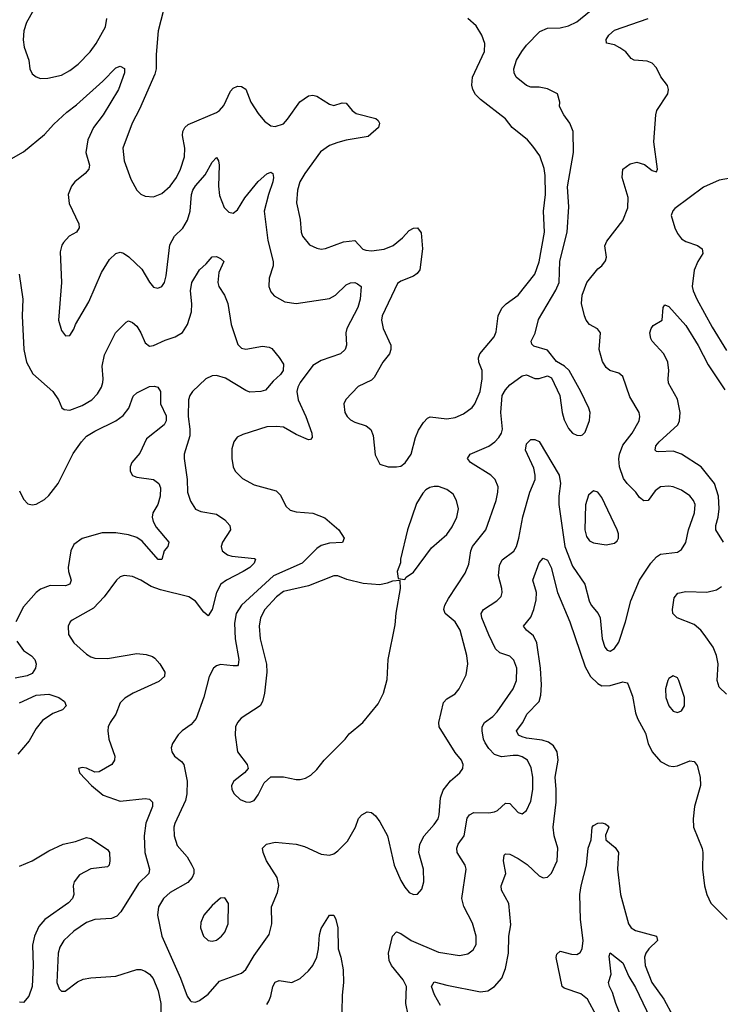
# Model space of a CAD drawing. Header units: inches. Extents: x 1649636 to 1815363, y 506543 to 641975.
# Tile 106 of 256: x 1701091 to 1704435, y 560825 to 565524. Entities that reach past the tile are written whole.
import ezdxf

# ---------------------------------------------------------------- set-up
doc = ezdxf.new("R2010")
doc.units = ezdxf.units.IN
doc.header["$MEASUREMENT"] = 0
doc.layers.add('B7506', color=7, linetype='Continuous')

msp = doc.modelspace()

# ---------------------------------------------------------------- linework, layer by layer
at = {"layer": 'B7506', "color": 5}
for points, elevation in [([(1701190.2, 565630), (1701123.7, 565510), (1701110.8, 565470), (1701107.4, 565427.4), (1701112.4, 565392.4), (1701134.2, 565330), (1701138.9, 565290), (1701150, 565264.9), (1701170, 565250.5), (1701190, 565243), (1701225.3, 565245.3), (1701290, 565259.1), (1701330, 565280.8), (1701370, 565311.4), (1701426.8, 565370), (1701455.5, 565410), (1701500.3, 565490), (1701507.1, 565530)], 580), ([(1701788.1, 565611.9), (1701751.9, 565470), (1701742.4, 565357.6), (1701741.8, 565290), (1701736.6, 565263.4), (1701662.9, 565097.1), (1701628, 565030), (1701583.2, 564910), (1701589.4, 564850), (1701622.1, 564762.1), (1701650.9, 564710.9), (1701670, 564691.7), (1701690, 564681.3), (1701730, 564679.2), (1701770, 564695), (1701810, 564729.2), (1701839.9, 564770), (1701859.5, 564810), (1701877.7, 564870), (1701879.1, 564910), (1701868.2, 564971.8), (1701869.1, 564990.9), (1701879.1, 565010), (1701896, 565024), (1702030, 565080.2), (1702044.2, 565090), (1702065.8, 565114.2), (1702097.7, 565182.3), (1702110, 565196.5), (1702130, 565206), (1702150, 565204.6), (1702170, 565192.2), (1702195, 565130), (1702230, 565076.5), (1702260, 565040), (1702290, 565017.6), (1702310, 565013.7), (1702350, 565027.4), (1702370, 565048.7), (1702427.8, 565132.2), (1702470, 565160.9), (1702490, 565163.2), (1702510, 565159.3), (1702570, 565120.2), (1702590, 565114.9), (1702630, 565127.4), (1702650, 565124.9), (1702678.3, 565090), (1702696.5, 565076.5), (1702791.5, 565051.5), (1702802.4, 565042.4), (1702808.2, 565030), (1702803.1, 565010), (1702753.7, 564966.3), (1702650, 564949.1), (1702610, 564937), (1702570, 564923.4), (1702526.8, 564893.2), (1702452, 564790), (1702428.4, 564750), (1702416.9, 564710), (1702412.6, 564650), (1702430.3, 564570), (1702434.9, 564510), (1702441.1, 564490), (1702474.9, 564450), (1702510, 564433.1), (1702530, 564429.1), (1702550, 564431.5), (1702636, 564464), (1702690, 564470.3), (1702729.5, 564429.5), (1702743.5, 564423.5), (1702770, 564421.4), (1702830, 564428.1), (1702874.2, 564445.8), (1702917.6, 564482.4), (1702950, 564518.5), (1702970, 564529), (1702990.2, 564530.2), (1703007.1, 564507.1), (1703014.2, 564430), (1703000.2, 564330), (1702988.1, 564311.9), (1702970, 564299.3), (1702910, 564276.5), (1702894.9, 564265.1), (1702820.7, 564110), (1702817.8, 564090), (1702825.4, 564050), (1702862.7, 563970), (1702863.2, 563950), (1702856.9, 563930), (1702824.9, 563890), (1702783.8, 563816.2), (1702770, 563804.4), (1702707, 563773), (1702647.9, 563712.1), (1702638.4, 563690), (1702643.7, 563650), (1702654.4, 563630), (1702670, 563614.4), (1702690, 563603.1), (1702745.4, 563585.4), (1702767.8, 563567.8), (1702779, 563539), (1702788.1, 563448.1), (1702810, 563402.8), (1702850, 563390.6), (1702890, 563390.5), (1702910, 563393), (1702931.4, 563408.6), (1702959.6, 563450), (1702980.4, 563530), (1702995.2, 563564.8), (1703018.2, 563601.8), (1703037.4, 563622.6), (1703050.9, 563629.1), (1703130, 563619.2), (1703170, 563624.9), (1703210, 563643.2), (1703250, 563674), (1703262.8, 563690), (1703289.1, 563750), (1703298.9, 563810), (1703298.3, 563850), (1703282.9, 563890), (1703281.4, 563910), (1703287.2, 563930), (1703355.9, 564010), (1703365, 564035), (1703375.2, 564110), (1703393, 564147), (1703412.9, 564167.1), (1703470.3, 564209.7), (1703549.9, 564310), (1703571.1, 564368.9), (1703596.7, 564510), (1703591.3, 564610), (1703601, 564690), (1703599.6, 564779.6), (1703594.3, 564814.3), (1703573.4, 564873.4), (1703540.9, 564920.9), (1703514.5, 564950), (1703441, 565010), (1703409.7, 565050), (1703290, 565143.5), (1703266.9, 565166.9), (1703254.4, 565190), (1703248.8, 565211.2), (1703252.9, 565250), (1703310, 565371.3), (1703311.9, 565410), (1703297.4, 565450), (1703270, 565495.1), (1703229.7, 565529.7)], 580), ([(1701050, 564860.2), (1701110, 564893.6), (1701210, 564976.5), (1701254.6, 565025.4), (1701317, 565083), (1701362.9, 565117.1), (1701488.8, 565230), (1701550, 565293.8), (1701570, 565302), (1701591.5, 565291.5), (1701591.3, 565270), (1701562.2, 565190), (1701489.4, 565070), (1701443, 565010), (1701415.7, 564950), (1701407.1, 564890), (1701424.9, 564830), (1701420.7, 564810), (1701404, 564790), (1701354.3, 564750), (1701339, 564730), (1701322.7, 564690), (1701326.6, 564646.6), (1701372.7, 564550), (1701375.3, 564530), (1701363, 564510), (1701328, 564490), (1701299.6, 564460.4), (1701291.7, 564448.3), (1701284.2, 564415.8), (1701291.2, 564270), (1701276, 564090), (1701290, 564041), (1701310, 564014.8), (1701330, 564017.3), (1701350, 564046.8), (1701358, 564070), (1701422, 564178), (1701482, 564318), (1701520.5, 564379.5), (1701550, 564407.7), (1701570, 564413.8), (1701586, 564410), (1701612.5, 564392.5), (1701673.6, 564333.6), (1701710, 564270.8), (1701730, 564248), (1701750, 564243), (1701770, 564250.7), (1701781.6, 564270), (1701790, 564302), (1701808.5, 564450), (1701829.8, 564490), (1701870.5, 564529.5), (1701892.9, 564567.1), (1701904.2, 564610), (1701911.4, 564690), (1701917.3, 564710), (1701930, 564731.6), (1701977.1, 564782.9), (1702010, 564844.4), (1702030, 564865.5), (1702039.5, 564850), (1702043.6, 564830), (1702040.1, 564730), (1702044.6, 564684.6), (1702067.8, 564627.8), (1702090, 564605.2), (1702110, 564600.3), (1702130, 564616), (1702166.5, 564673.5), (1702230, 564751), (1702270, 564787.9), (1702290, 564796), (1702299.3, 564790), (1702302.2, 564770), (1702298.8, 564750), (1702278.1, 564690), (1702258.4, 564610), (1702276.1, 564470), (1702301.5, 564370), (1702300.7, 564350), (1702281.8, 564290), (1702280.7, 564250), (1702290, 564225.5), (1702305.8, 564205.8), (1702356.8, 564176.8), (1702410.2, 564170.2), (1702570, 564193.8), (1702598.3, 564210), (1702650, 564259.3), (1702670, 564268.6), (1702690, 564269.3), (1702704.1, 564264.1), (1702720.2, 564250), (1702715.7, 564190), (1702705.5, 564150), (1702652.5, 564050), (1702647.8, 564030), (1702650.2, 563970), (1702644.5, 563950), (1702622, 563930), (1702530, 563897.3), (1702490, 563874), (1702430, 563791.8), (1702419.2, 563770), (1702414.6, 563750), (1702419.5, 563710), (1702457.5, 563630), (1702485.7, 563550), (1702487.3, 563530), (1702479.5, 563520.5), (1702470, 563518.4), (1702410, 563544.6), (1702350, 563579.1), (1702316.7, 563583.3), (1702270, 563581.1), (1702155.8, 563544.2), (1702128.9, 563531.1), (1702114, 563510), (1702103.7, 563476.3), (1702103.1, 563430), (1702110.3, 563390), (1702119.5, 563370), (1702155, 563335), (1702210, 563304.6), (1702315.9, 563275.9), (1702335.6, 563255.6), (1702361.8, 563201.8), (1702382.6, 563182.6), (1702410, 563174.9), (1702490, 563168.4), (1702546.9, 563146.9), (1702614, 563090), (1702640.3, 563050), (1702631.3, 563028.7), (1702570, 563026.5), (1702530, 563014.2), (1702510, 563000.3), (1702439.1, 562930), (1702302.5, 562870), (1702150.1, 562729.9), (1702125, 562690), (1702116.2, 562643.8), (1702120.4, 562570), (1702136.8, 562470), (1702134.5, 562445.5), (1702130, 562441.3), (1702110, 562439.8), (1702050, 562446.4), (1702030, 562441.1), (1702015.8, 562430), (1701995.6, 562390), (1701969.5, 562290.5), (1701933.4, 562190), (1701910, 562160.4), (1701866, 562130), (1701848.1, 562111.9), (1701820.5, 562070), (1701814.9, 562050), (1701817.1, 562030), (1701830.5, 562010), (1701864.2, 561984.2), (1701875.2, 561970), (1701890.9, 561890), (1701889.5, 561830.5), (1701882.6, 561797.4), (1701831.4, 561688.6), (1701826.6, 561670), (1701828.8, 561630), (1701843.1, 561583.1), (1701890, 561528.7), (1701913.5, 561490), (1701921.7, 561470), (1701921.6, 561450), (1701913.7, 561430), (1701893.1, 561406.9), (1701810, 561358.6), (1701776.9, 561330), (1701754.4, 561290), (1701749.3, 561250), (1701770.2, 561150), (1701858.7, 560950), (1701890, 560863.8), (1701904.2, 560844.2), (1701910, 560838.7), (1701930, 560836), (1701950, 560843.1), (1701990, 560873.1), (1702044.8, 560935.2), (1702150, 560973.6), (1702170, 560991.6), (1702210, 561058.9), (1702281.6, 561158.4), (1702295.1, 561210), (1702293.3, 561290), (1702320.9, 561359.1), (1702327.5, 561392.5), (1702320.2, 561430), (1702269.5, 561509.5), (1702252.8, 561550), (1702249.8, 561570.2), (1702269.4, 561590), (1702310, 561598.5), (1702410, 561589), (1702450, 561578.3), (1702530, 561541.5), (1702570, 561537.4), (1702590, 561544.2), (1702610, 561557.6), (1702656.3, 561603.7), (1702694.5, 561670), (1702708.5, 561711.5), (1702723.7, 561730), (1702750, 561744), (1702770, 561740.7), (1702790, 561724), (1702810, 561696.3), (1702847.2, 561630), (1702878, 561490), (1702910, 561416.3), (1702930, 561384.9), (1702950, 561359.1), (1702970, 561348.7), (1702990, 561350.7), (1703010, 561374.8), (1703020.5, 561410), (1703018, 561470), (1702996.3, 561550), (1703001.3, 561590), (1703021.1, 561630), (1703070, 561683.6), (1703087.8, 561710), (1703093.7, 561730), (1703099.1, 561810), (1703112.4, 561847.6), (1703147.6, 561892.4), (1703191.1, 561930), (1703205.7, 561950), (1703208.5, 561970), (1703200.4, 561990), (1703170, 562027.1), (1703092.5, 562150), (1703091.4, 562170), (1703114.3, 562265.7), (1703130, 562282.4), (1703170, 562307.2), (1703188.7, 562330), (1703222.2, 562397.8), (1703229.8, 562450), (1703225.5, 562490), (1703194.2, 562610), (1703169.9, 562649.9), (1703122.3, 562690), (1703116.1, 562710), (1703120.7, 562730), (1703137.4, 562762.6), (1703217.9, 562882.1), (1703234.2, 562925.8), (1703244, 562990), (1703252.4, 563010), (1703316.5, 563090), (1703365.1, 563230), (1703373.7, 563270), (1703374.8, 563294.8), (1703361.3, 563330), (1703339.7, 563350), (1703242.6, 563410), (1703227.8, 563430), (1703240.7, 563450), (1703330, 563489.3), (1703359.2, 563510), (1703377.8, 563530), (1703390.6, 563550), (1703395, 563570), (1703386.9, 563650), (1703394.6, 563730), (1703410, 563758), (1703430, 563781.1), (1703490, 563824.9), (1703510, 563828.4), (1703550, 563811.3), (1703570, 563811.2), (1703610, 563823.7), (1703630, 563814), (1703669.1, 563730), (1703680.2, 563650), (1703690, 563614), (1703710, 563573.4), (1703730, 563550.5), (1703750, 563540.5), (1703770, 563539.1), (1703776.6, 563543.4), (1703790, 563556), (1703810, 563611), (1703814, 563650), (1703808.3, 563670), (1703769.7, 563750), (1703713, 563850), (1703692, 563870), (1703652.9, 563892.9), (1703610, 563947), (1703545.8, 563965.8), (1703535.5, 563975.5), (1703532.3, 563990), (1703551.8, 564028.2), (1703567.2, 564092.8), (1703650, 564232.6), (1703666.7, 564270), (1703668.5, 564371.5), (1703704, 564510), (1703712.4, 564630), (1703706.1, 564726.1), (1703734, 564890), (1703733.2, 564990), (1703717, 565030), (1703688.7, 565070), (1703667.8, 565110), (1703669.5, 565130.5), (1703657.6, 565170), (1703610, 565194.2), (1703570, 565201.2), (1703530, 565202), (1703510, 565209), (1703461.4, 565250), (1703450.7, 565270), (1703449.9, 565289.9), (1703462.5, 565330), (1703487.6, 565372.4), (1703510, 565401.6), (1703573, 565467), (1703610, 565483.1), (1703670, 565484.7), (1703710, 565494.6), (1703750, 565513.1), (1703810, 565563.1)], 560), ([(1702945.2, 560774.8), (1702934.9, 560830), (1702936.8, 560910), (1702921.8, 560941.8), (1702865.1, 561010), (1702854.9, 561034.9), (1702852.2, 561070), (1702870, 561150.5), (1702890, 561171.5), (1702910, 561163.9), (1702959.5, 561130), (1703090, 561074.7), (1703190, 561058.5), (1703230, 561066.7), (1703255.3, 561084.7), (1703269.7, 561110), (1703269.8, 561150), (1703253.1, 561213.1), (1703211.5, 561291.5), (1703202.2, 561330), (1703222.4, 561470), (1703217.6, 561490), (1703179.8, 561550), (1703177.1, 561570), (1703184.6, 561590), (1703213.2, 561630), (1703226.8, 561713.2), (1703237.4, 561730), (1703259, 561741), (1703330, 561738.5), (1703356.8, 561743.2), (1703371.5, 561750), (1703410, 561785.5), (1703430, 561783.8), (1703470, 561740.5), (1703490, 561734.9), (1703510, 561750.5), (1703530, 561794), (1703540.6, 561850), (1703539.9, 561910), (1703533.1, 561953.1), (1703515, 561990), (1703490, 562006.9), (1703470, 562012.2), (1703446.6, 562013.4), (1703390, 562005.8), (1703357.3, 562017.3), (1703330, 562046), (1703312.8, 562072.8), (1703304.8, 562090), (1703298.9, 562130), (1703299.2, 562150), (1703309.7, 562170), (1703350, 562199.1), (1703370, 562220.8), (1703446.3, 562330), (1703462.9, 562370), (1703463.7, 562430), (1703450, 562467.6), (1703430, 562486), (1703382.3, 562502.3), (1703361.6, 562521.6), (1703330, 562588.4), (1703297.3, 562670), (1703293.7, 562690), (1703305.1, 562710), (1703368.4, 562750), (1703388.9, 562771.1), (1703394.2, 562790), (1703392.8, 562810), (1703376.3, 562870), (1703381.4, 562918.6), (1703393.8, 562946.2), (1703450, 562988.1), (1703462.6, 563010), (1703474.1, 563050), (1703491.8, 563151.8), (1703526.7, 563270), (1703551, 563330), (1703552.2, 563350), (1703544.3, 563384.3), (1703505.7, 563470), (1703510, 563499.1), (1703530, 563520.3), (1703550, 563520.3), (1703570, 563510.2), (1703666.6, 563350), (1703672.2, 563310), (1703664.3, 563250), (1703665.1, 563210), (1703693.3, 563010), (1703730, 562915.8), (1703788.4, 562830), (1703809.3, 562750), (1703818.5, 562730), (1703851.7, 562690), (1703862.3, 562670), (1703871.4, 562570), (1703883.6, 562530), (1703895.8, 562515.8), (1703910, 562510.4), (1703930, 562523.1), (1703950, 562553.4), (1703982.6, 562650), (1704007.7, 562750), (1704049.8, 562850), (1704103.1, 562930), (1704130, 562960.2), (1704150, 562973.8), (1704230, 562983.1), (1704250, 562995.5), (1704270.7, 563029.3), (1704283.2, 563090), (1704311.9, 563170), (1704314.8, 563210), (1704307.6, 563230), (1704290, 563251.8), (1704250, 563278.9), (1704210, 563295), (1704190, 563298.4), (1704150, 563294.5), (1704124, 563276), (1704090, 563229.6), (1704070, 563227.8), (1704050, 563244.2), (1704032, 563270), (1703990, 563310.7), (1703973.8, 563333.8), (1703953.8, 563390), (1703951, 563429), (1703954.1, 563450), (1703970, 563493.1), (1704014.5, 563550), (1704048, 563610), (1704051.5, 563630), (1704048, 563650), (1704003.9, 563723.9), (1703970, 563820.7), (1703950, 563836.3), (1703907.6, 563850), (1703890, 563864.7), (1703872.9, 563892.9), (1703857, 563950), (1703862.9, 564030), (1703848.2, 564048.2), (1703810, 564069.6), (1703795.1, 564090), (1703786.2, 564110), (1703772.6, 564170), (1703775.1, 564210), (1703798.7, 564270), (1703850, 564335.5), (1703869.3, 564350), (1703886.8, 564373.2), (1703891.6, 564390), (1703884.1, 564444.1), (1703892.7, 564467.3), (1703970, 564566), (1703993.6, 564626.4), (1703995.2, 564675.2), (1703967, 564770), (1703969.3, 564810.7), (1704004.5, 564835.5), (1704036, 564844), (1704073.3, 564833.3), (1704110, 564804), (1704130, 564798), (1704136, 564810), (1704118.4, 564941.6), (1704127.8, 565070), (1704132.3, 565090), (1704184.4, 565170), (1704188.3, 565190), (1704183, 565210), (1704150.6, 565250.6), (1704130, 565294.7), (1704110, 565315.6), (1704085.4, 565325.4), (1704024.5, 565330), (1704010, 565338.9), (1703984.8, 565370), (1703955.4, 565390), (1703930, 565403.1), (1703892.5, 565412.5), (1703889.5, 565429.5), (1703903.5, 565450), (1703930, 565473.9), (1704091.5, 565530)], 540), ([(1704510, 564772.7), (1704430, 564758.3), (1704354.7, 564725.3), (1704218, 564622), (1704207.8, 564612.2), (1704200.9, 564590), (1704217.8, 564530), (1704230, 564503.1), (1704250, 564478), (1704270, 564465.8), (1704326.6, 564446.6), (1704348.7, 564430), (1704351.9, 564408.1), (1704327.9, 564370), (1704311, 564329), (1704301.1, 564250), (1704305, 564230), (1704322.7, 564190), (1704395.9, 564055.9), (1704464.8, 563944.8)], 540), ([(1701088, 564310), (1701105.6, 564190), (1701103.2, 564110), (1701111.6, 563950), (1701124.4, 563890), (1701153.5, 563833.5), (1701248.9, 563750), (1701276.5, 563710), (1701292.3, 563672.3), (1701303.7, 563663.7), (1701330, 563660.3), (1701390, 563683.2), (1701435.1, 563710), (1701462, 563738), (1701480.9, 563770), (1701487.3, 563792.7), (1701489.8, 563810.2), (1701484.3, 563870), (1701496.1, 563923.9), (1701548.7, 564030), (1701599.4, 564080.6), (1701610, 564086.7), (1701630, 564079), (1701650, 564060.9), (1701669.2, 564030), (1701690, 563982), (1701710, 563965.5), (1701730, 563968.7), (1701785.7, 563994.3), (1701833.3, 564010), (1701868.8, 564031.2), (1701892.6, 564070), (1701911, 564130), (1701912.4, 564167.6), (1701906.2, 564230), (1701912.7, 564270), (1701950, 564330.2), (1701981.6, 564358.4), (1702010, 564392.7), (1702030, 564394), (1702050, 564384.4), (1702066, 564370), (1702041.9, 564318.1), (1702037.6, 564270), (1702042, 564250), (1702068.8, 564208.8), (1702084.1, 564170), (1702099.8, 564070), (1702133.1, 563973.1), (1702150, 563956.2), (1702170, 563951), (1702250, 563965.5), (1702281.7, 563961.7), (1702294, 563954), (1702330, 563912.4), (1702350, 563880.7), (1702348.3, 563850), (1702335.8, 563830), (1702300.8, 563799.2), (1702264, 563756), (1702242, 563750), (1702190, 563746.4), (1702170, 563753.8), (1702073.3, 563813.3), (1702030, 563826.7), (1702010, 563824.7), (1701979.2, 563810), (1701916.2, 563750), (1701902.5, 563730), (1701896.8, 563710), (1701895.3, 563630), (1701903.2, 563570), (1701902.7, 563537.3), (1701876.9, 563450), (1701875.5, 563430), (1701890.1, 563330), (1701892.8, 563270), (1701906.3, 563226.3), (1701930, 563188.7), (1701956.4, 563176.4), (1702030, 563163.9), (1702070, 563136.5), (1702094, 563110), (1702098, 563090), (1702059.6, 563030), (1702053.1, 563010), (1702057.6, 562990), (1702083.8, 562970), (1702103.7, 562963.7), (1702212.4, 562952.4), (1702216.3, 562950), (1702210.2, 562930), (1702188.9, 562910), (1702157.4, 562890), (1702079, 562850), (1702051.2, 562830), (1702030.1, 562789.9), (1702010, 562709.5), (1701990, 562679.7), (1701970, 562696.4), (1701930, 562749), (1701897.7, 562770), (1701762.8, 562802.8), (1701719.3, 562819.3), (1701670, 562849.8), (1701630, 562866.9), (1701590, 562871.2), (1701570, 562865.1), (1701553, 562850), (1701494.9, 562770), (1701443.6, 562716.4), (1701342.2, 562657.8), (1701332.2, 562650), (1701322.6, 562630), (1701323.8, 562590), (1701350, 562550.6), (1701410, 562495.5), (1701430, 562483), (1701450, 562477.1), (1701510, 562475.2), (1701650, 562498.8), (1701695, 562495), (1701725.3, 562485.3), (1701736.6, 562476.6), (1701760.2, 562450), (1701784.2, 562410), (1701782.4, 562390), (1701754.8, 562365.2), (1701633.4, 562310), (1701593.1, 562286.9), (1701570, 562264.2), (1701550.7, 562209.3), (1701522.4, 562170), (1701513.8, 562150), (1701511.5, 562130), (1701516.9, 562090), (1701545.6, 562010), (1701544.2, 561990), (1701530.2, 561970), (1701470, 561935.1), (1701450, 561933), (1701410, 561951.6), (1701390, 561955.1), (1701372, 561950), (1701376, 561930), (1701433.4, 561870), (1701490, 561823.7), (1701570, 561794.4), (1701690, 561807.8), (1701710, 561803.5), (1701724.9, 561790), (1701725.5, 561770), (1701693.5, 561690), (1701684.7, 561630), (1701688.3, 561550), (1701711.2, 561470), (1701707.7, 561450), (1701658.6, 561401.4), (1701574.1, 561265.9), (1701554.5, 561245.5), (1701530, 561235.3), (1701450, 561230.7), (1701410, 561215), (1701350, 561174.4), (1701302, 561130), (1701282.1, 561097.9), (1701274.6, 561070), (1701268.4, 560930), (1701278.9, 560898.9), (1701290, 560888.4), (1701308.8, 560888.8), (1701367.8, 560932.2), (1701394.7, 560945.3), (1701430, 560951.8), (1701550, 560959.1), (1701650, 560991.8), (1701670, 560991), (1701690, 560983.2), (1701710, 560969.2), (1701728.1, 560948.1), (1701752, 560890), (1701765, 560830), (1701763.5, 560723.5)], 540), ([(1704450.9, 563030), (1704413.4, 563090), (1704413.4, 563110), (1704425.1, 563150), (1704429.9, 563190.1), (1704425.8, 563250), (1704408, 563310), (1704343.1, 563390), (1704250, 563450.7), (1704210, 563465), (1704141.7, 563461.7), (1704130, 563463.1), (1704123.9, 563470), (1704127.5, 563490), (1704142.9, 563510), (1704231.7, 563590), (1704240.4, 563610), (1704243.1, 563650), (1704230, 563712.3), (1704188.1, 563790), (1704185.5, 563810), (1704189.8, 563850.2), (1704185, 563890), (1704166, 563930), (1704109.9, 563989.9), (1704102.9, 564002.9), (1704099.3, 564030), (1704104.4, 564050), (1704114.9, 564065.1), (1704158, 564090), (1704162.9, 564150), (1704170, 564162.8), (1704190, 564154.4), (1704270, 564064.6), (1704330, 563969.1), (1704377.3, 563877.3), (1704457, 563757)], 520), ([(1701090, 563275.5), (1701110, 563235.6), (1701130, 563213.8), (1701150, 563208.4), (1701170, 563212), (1701210, 563234.2), (1701230, 563253.4), (1701274.5, 563310), (1701345.9, 563454.1), (1701385.6, 563510), (1701410, 563535.8), (1701450, 563560.9), (1701550, 563609.1), (1701584.3, 563635.7), (1701611.9, 563670), (1701632.6, 563727.4), (1701650, 563743.6), (1701710, 563774), (1701734.6, 563774.6), (1701751.3, 563770), (1701762.8, 563750), (1701763.7, 563690), (1701790, 563632.7), (1701790.8, 563610), (1701780.2, 563590), (1701696.5, 563523.5), (1701664.9, 563455.1), (1701625.9, 563410), (1701617.7, 563390), (1701618.2, 563370), (1701630, 563348.2), (1701650, 563340.6), (1701730, 563330.1), (1701755.1, 563310), (1701762.6, 563290), (1701762.1, 563250), (1701750, 563211.1), (1701727.1, 563170), (1701724, 563150), (1701728.6, 563130), (1701742.6, 563102.6), (1701803.7, 563030), (1701798.4, 563010), (1701781.3, 562990), (1701770, 562948.7), (1701752.8, 562947.2), (1701675.4, 563035.4), (1701650, 563052.5), (1701610, 563066.1), (1701550, 563075.2), (1701484.1, 563075.9), (1701390, 563048.2), (1701350, 563019.8), (1701335.1, 562990), (1701323.2, 562910), (1701324.1, 562890), (1701336.9, 562850), (1701330.2, 562830), (1701310, 562823), (1701236, 562824), (1701190, 562806), (1701169.1, 562790), (1701110, 562722.3), (1701072.6, 562650)], 520), ([(1703100, 560820), (1703070.5, 560870), (1703057.1, 560910), (1703070, 560932.2), (1703130, 560916), (1703290, 560884.3), (1703325.1, 560890), (1703357.3, 560910), (1703391.7, 560950), (1703410, 560996.3), (1703424.7, 561070), (1703426.3, 561150), (1703435, 561205), (1703425.9, 561305.9), (1703390.7, 561370), (1703389.8, 561390), (1703411.3, 561450), (1703400.3, 561510), (1703403, 561537), (1703410, 561543.7), (1703430, 561541.6), (1703470, 561521.4), (1703512.7, 561492.7), (1703570, 561439), (1703590, 561429.1), (1703610, 561432.6), (1703630, 561451.5), (1703655.7, 561510), (1703660.2, 561570), (1703642, 561630), (1703638.1, 561670), (1703651.8, 561790), (1703652.2, 561850), (1703646.4, 561910), (1703660.6, 561990), (1703656, 562030), (1703639, 562059), (1703615.8, 562075.8), (1703585.6, 562085.6), (1703510, 562094.8), (1703490, 562101.2), (1703471.9, 562110), (1703462, 562130), (1703492.2, 562170), (1703512.3, 562210), (1703569.8, 562270), (1703579.2, 562300.8), (1703581.5, 562350), (1703576.2, 562430), (1703558.7, 562550), (1703543, 562583), (1703510.8, 562610), (1703496.4, 562630), (1703530, 562672.3), (1703545.8, 562710), (1703555.7, 562755.7), (1703557.6, 562790), (1703540.9, 562850), (1703570, 562931.8), (1703590, 562953.8), (1703610, 562944.9), (1703627.3, 562910), (1703658.1, 562790), (1703717.6, 562650), (1703790, 562435.2), (1703815.1, 562390), (1703850, 562355.5), (1703870, 562345), (1703910, 562345.9), (1703970, 562364), (1703990, 562359.6), (1703994.4, 562354.4), (1704015.6, 562295.6), (1704030, 562216.3), (1704039.8, 562190), (1704078.7, 562118.7), (1704091.5, 562070), (1704109.5, 562030), (1704150, 561984.2), (1704190, 561962.8), (1704210, 561960.2), (1704230, 561963.9), (1704290, 561987.9), (1704310, 561983.6), (1704324.2, 561964.2), (1704339, 561910), (1704340.1, 561870), (1704311.7, 561770), (1704305.8, 561710), (1704307.3, 561670), (1704348.5, 561568.5), (1704352.2, 561550), (1704350.2, 561470), (1704360.1, 561390), (1704370.2, 561350), (1704390, 561307.4), (1704467.7, 561230)], 520), ([(1704464.6, 562304.6), (1704430, 562338), (1704420.6, 562370), (1704424.6, 562450), (1704417.2, 562490), (1704400.9, 562530), (1704358.2, 562590), (1704342.4, 562610), (1704310, 562637.3), (1704229.2, 562669.2), (1704207.8, 562690), (1704206.2, 562710), (1704215, 562765), (1704232.4, 562787.6), (1704270, 562794.6), (1704370, 562791.8), (1704416.5, 562803.5), (1704441.4, 562818.6)], 520), ([(1701077.8, 562557.8), (1701110, 562514.2), (1701148, 562488), (1701162.7, 562470), (1701170.3, 562449.7), (1701167, 562430), (1701150, 562404.2), (1701127.1, 562392.9), (1701070, 562382)], 520), ([(1701090, 562264.2), (1701170, 562300.2), (1701230, 562306), (1701278, 562290), (1701304.9, 562270), (1701313.4, 562250), (1701296, 562230), (1701250, 562213.3), (1701200.1, 562179.9), (1701170, 562141.5), (1701136.9, 562083.1), (1701081.6, 562018.4)], 520), ([(1703844.1, 560770), (1703801.4, 560850), (1703770, 560876), (1703690, 560903.2), (1703680.9, 560910), (1703650.9, 561049.1), (1703654.6, 561065.4), (1703670, 561079.5), (1703724.6, 561064.6), (1703750, 561062.9), (1703766.8, 561073.2), (1703776, 561090), (1703780.2, 561130), (1703767.2, 561230), (1703765.2, 561350), (1703770.3, 561390), (1703795.9, 561490), (1703804.1, 561570), (1703818.1, 561610), (1703823.4, 561670), (1703830, 561678.6), (1703850, 561689.3), (1703870, 561691.6), (1703887.1, 561687.1), (1703897.6, 561677.6), (1703902.6, 561670), (1703887.1, 561632.9), (1703888.7, 561610), (1703933.6, 561573.6), (1703948.6, 561550), (1703943.6, 561470), (1703959.2, 561350), (1703997.3, 561210), (1704010, 561190.2), (1704030, 561177), (1704130.3, 561150), (1704134.9, 561130), (1704093.2, 561090), (1704079.8, 561070), (1704073.6, 561050), (1704077.2, 561010), (1704108.4, 560930), (1704166.3, 560850), (1704208.4, 560770)], 480), ([(1701090, 561484.5), (1701150.7, 561509.3), (1701230, 561558), (1701298.4, 561590), (1701357, 561603), (1701410, 561621.3), (1701430, 561616.4), (1701510, 561564.9), (1701520.4, 561550), (1701522, 561510), (1701518.4, 561490), (1701510, 561481.6), (1701430, 561471.1), (1701377.2, 561442.8), (1701351.5, 561410), (1701347.2, 561390), (1701349.2, 561350), (1701344, 561330), (1701323.6, 561310), (1701210.6, 561229.4), (1701182.7, 561197.3), (1701162.5, 561150), (1701152.5, 561107.5), (1701156.2, 561010), (1701150.1, 560909.9), (1701135.1, 560864.9), (1701110, 560834.5), (1701090, 560836.1)], 520), ([(1702270, 560824.9), (1702280.3, 560839.7), (1702290, 560864), (1702299.4, 560910), (1702310, 560931.6), (1702330, 560939.2), (1702390, 560930.1), (1702430, 560948.3), (1702470, 560984.4), (1702490.5, 561010), (1702509.9, 561050), (1702518, 561090), (1702522.3, 561157.7), (1702530, 561187.3), (1702569.8, 561250.2), (1702590.2, 561250.2), (1702600.4, 561230), (1702610.2, 561190), (1702611.5, 561090), (1702623.9, 561050), (1702634.7, 560990), (1702637.3, 560930), (1702630.2, 560869.8), (1702628, 560790)], 540), ([(1703975.9, 560730), (1703935.8, 560830), (1703921.2, 560881.2), (1703906.2, 560910), (1703902, 560930), (1703914.7, 560970), (1703904.7, 561055.3), (1703910, 561071), (1703970, 561023.6), (1703998.4, 560958.4), (1704030, 560905.4), (1704099.7, 560759.7)], 460)]:
    msp.add_lwpolyline(points, dxfattribs=dict(at, elevation=elevation))
for points, elevation in [([(1703070, 563296.4), (1703049, 563291), (1703030, 563280.5), (1703015, 563265), (1702984.5, 563215.5), (1702942, 563090), (1702908.4, 562950), (1702908, 562932), (1702892, 562890), (1702898, 562858), (1702930, 562852), (1702936.5, 562863.5), (1702970, 562888), (1703056, 563004), (1703130, 563067.3), (1703155.7, 563104.3), (1703178, 563150), (1703184.8, 563190), (1703176.2, 563230), (1703159.3, 563259.3), (1703130, 563281.2), (1703090, 563295.6)], 580), ([(1703830, 563276.2), (1703805.9, 563254.1), (1703791.1, 563208.9), (1703788.8, 563090), (1703797.1, 563057.1), (1703810, 563036.5), (1703830, 563026.7), (1703890, 563018), (1703930, 563025.5), (1703943.3, 563036.7), (1703949.5, 563050), (1703949.6, 563070), (1703943, 563090), (1703870, 563243.6), (1703850, 563269.6)], 560), ([(1702610, 562869.8), (1702590, 562869.8), (1702470, 562822.7), (1702350, 562795.7), (1702316.4, 562770), (1702261.8, 562710), (1702240.9, 562670), (1702233.8, 562630), (1702239.6, 562570), (1702269.1, 562449.1), (1702270.6, 562410), (1702260.1, 562310), (1702250.1, 562270), (1702238.9, 562250), (1702148.6, 562191.4), (1702130.3, 562170), (1702121.7, 562150), (1702119.5, 562110), (1702130.2, 562030.2), (1702177.1, 561970), (1702182, 561950), (1702164.9, 561930), (1702113, 561890), (1702102.4, 561870), (1702103.7, 561850), (1702114.4, 561830), (1702142.8, 561802.8), (1702170, 561792), (1702189.6, 561790.4), (1702210, 561798.4), (1702230, 561825.5), (1702258.2, 561881.8), (1702289.7, 561910.3), (1702350, 561910.3), (1702410, 561897.6), (1702430, 561897.6), (1702455.6, 561904.4), (1702481.5, 561918.5), (1702510, 561945.5), (1702544, 561990), (1702644.7, 562090), (1702663.9, 562116.1), (1702728.3, 562170), (1702801.6, 562258.4), (1702828, 562310), (1702844.6, 562375.4), (1702849.7, 562470.3), (1702883.9, 562636.1), (1702888.2, 562691.8), (1702909.3, 562809.3), (1702907.3, 562847.3), (1702870, 562845.2), (1702845.7, 562834.3), (1702810, 562826.6), (1702730, 562832.8), (1702652.9, 562852.9)], 580), ([(1704210, 562392.7), (1704190, 562379.3), (1704184.9, 562370), (1704173.4, 562330), (1704174.3, 562290), (1704189.4, 562249.4), (1704210, 562223.8), (1704230, 562217.1), (1704250, 562226), (1704264.2, 562250), (1704264, 562290), (1704237.6, 562370), (1704230, 562382.7)], 540), ([(1702070, 561332.7), (1702050, 561332.3), (1702010, 561296.9), (1701970.4, 561250), (1701955.2, 561215.2), (1701953.7, 561190), (1701968.5, 561150), (1701990, 561130.5), (1702010, 561127), (1702030, 561132.2), (1702054.7, 561150), (1702071, 561170), (1702086.9, 561210), (1702087.2, 561307.2)], 580)]:
    msp.add_lwpolyline(points, close=True, dxfattribs=dict(at, elevation=elevation))

doc.saveas('drawing.dxf')
